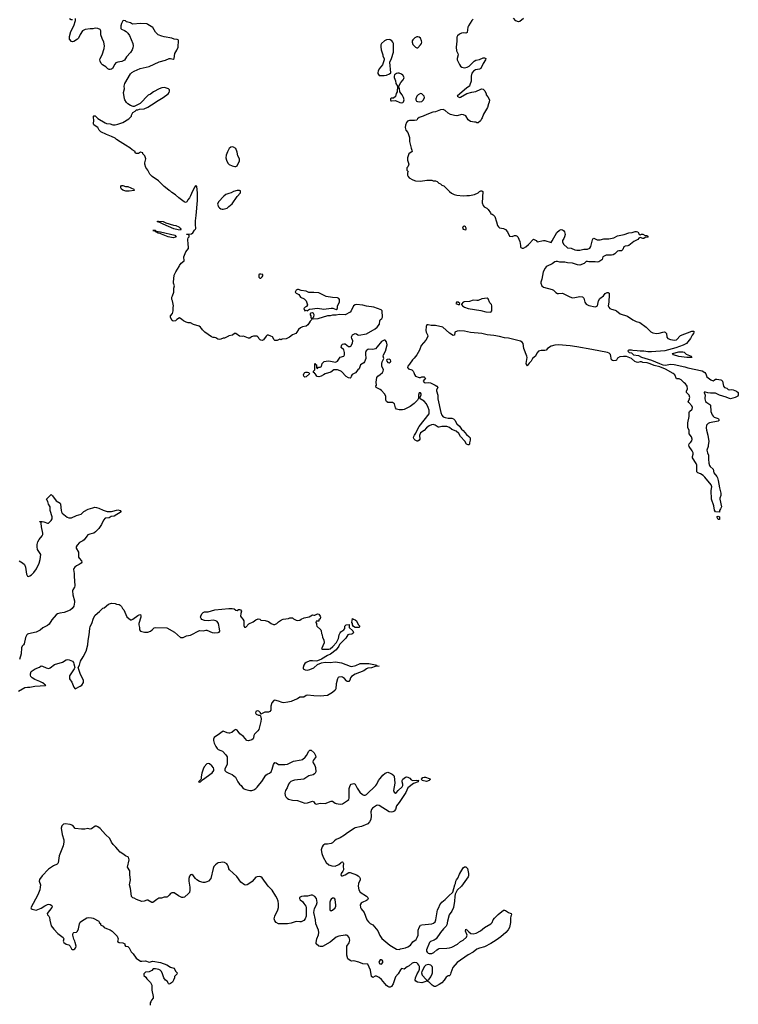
# Model space of a CAD drawing. Header units: inches. Extents: x 2354866 to 2448306, y 705012 to 877032.
# Tile 23 of 36: x 2406667 to 2418112, y 770346 to 786029. Entities that reach past the tile are written whole.
import ezdxf

# ---------------------------------------------------------------- set-up
doc = ezdxf.new("R2010")
doc.units = ezdxf.units.IN
doc.header["$MEASUREMENT"] = 0
for name, color, linetype in [('C4707', 7, 'Continuous'), ('C4708', 7, 'Continuous'), ('C4717', 7, 'Continuous'), ('C4718', 7, 'Continuous')]:
    doc.layers.add(name, color=color, linetype=linetype)

msp = doc.modelspace()

# ---------------------------------------------------------------- linework, layer by layer
at = {"layer": 'C4707', "color": 6, "elevation": 100}
for points in [[(2406659, 777410), (2406710, 777380), (2406743, 777350), (2406759, 777310), (2406777, 777197), (2406790, 777167), (2406810, 777162), (2406831, 777169), (2406854, 777186), (2406890, 777224), (2406936, 777284), (2406978, 777370), (2406995, 777430), (2407006, 777510), (2406951, 777590), (2406944, 777630), (2406948, 777670), (2406958, 777710), (2406979, 777750), (2407026, 777810), (2407036, 777830), (2407038, 777850), (2407013, 777950), (2407009, 778009), (2407003, 778023), (2406986, 778030), (2406986, 778034), (2407002, 778038), (2407024, 778036), (2407050, 778031), (2407110, 778007), (2407126, 778010), (2407170, 778051), (2407184, 778076), (2407187, 778110), (2407152, 778210), (2407150, 778270), (2407126, 778310), (2407116, 778356), (2407094, 778390), (2407150, 778451), (2407170, 778465), (2407190, 778447), (2407250, 778363), (2407310, 778326), (2407317, 778310), (2407327, 778210), (2407333, 778190), (2407345, 778170), (2407425, 778105), (2407450, 778095), (2407490, 778097), (2407570, 778134), (2407648, 778152), (2407690, 778193), (2407759, 778230), (2407830, 778256), (2407862, 778262), (2407890, 778261), (2407930, 778251), (2407997, 778217), (2408058, 778198), (2408090, 778193), (2408130, 778195), (2408230, 778221), (2408270, 778211), (2408282, 778190), (2408170, 778121), (2408125, 778115), (2408090, 778097), (2408030, 778089), (2408003, 778057), (2407972, 777990), (2407950, 777955), (2407930, 777927), (2407877, 777870), (2407850, 777850), (2407784, 777836), (2407755, 777825), (2407735, 777805), (2407695, 777745), (2407672, 777728), (2407620, 777700), (2407581, 777659), (2407568, 777632), (2407568, 777610), (2407603, 777550), (2407606, 777470), (2407616, 777450), (2407651, 777410), (2407655, 777390), (2407646, 777370), (2407616, 777350), (2407570, 777330), (2407545, 777310), (2407528, 777290), (2407526, 777274), (2407535, 777210), (2407533, 777167), (2407543, 777010), (2407539, 776990), (2407515, 776950), (2407510, 776930), (2407515, 776870), (2407541, 776770), (2407542, 776750), (2407527, 776690), (2407504, 776650), (2407470, 776625), (2407373, 776587), (2407304, 776576), (2407270, 776566), (2407250, 776550), (2407178, 776470), (2407137, 776403), (2407110, 776381), (2407038, 776342), (2406995, 776305), (2406930, 776273), (2406810, 776249), (2406790, 776239), (2406783, 776230), (2406762, 776190), (2406739, 776090), (2406730, 776073), (2406708, 776050), (2406696, 776024), (2406690, 775930), (2406662, 775838)], [(2406650, 775334), (2406750, 775391), (2406790, 775399), (2406830, 775399), (2406910, 775416), (2407078, 775422), (2407086, 775430), (2407062, 775442), (2407058, 775450), (2407030, 775468), (2406986, 775490), (2406910, 775519), (2406865, 775545), (2406847, 775567), (2406838, 775590), (2406838, 775610), (2406850, 775645), (2406915, 775690), (2406983, 775717), (2407010, 775735), (2407030, 775731), (2407090, 775703), (2407130, 775697), (2407150, 775705), (2407224, 775756), (2407347, 775793), (2407410, 775831), (2407430, 775838), (2407454, 775834), (2407506, 775810), (2407524, 775790), (2407531, 775770), (2407543, 775710), (2407537, 775690), (2407463, 775577), (2407458, 775550), (2407463, 775530), (2407496, 775476), (2407530, 775398), (2407550, 775371), (2407630, 775411), (2407659, 775430), (2407684, 775470), (2407684, 775510), (2407637, 775597), (2407601, 775710), (2407618, 775750), (2407635, 775810), (2407679, 775881), (2407724, 775970), (2407750, 776074), (2407757, 776143), (2407775, 776230), (2407782, 776330), (2407790, 776365), (2407815, 776410), (2407843, 776497), (2407870, 776543), (2407940, 776600), (2407990, 776656), (2408010, 776661), (2408081, 776719), (2408130, 776734), (2408190, 776731), (2408210, 776722), (2408250, 776715), (2408270, 776705), (2408290, 776682), (2408306, 776650), (2408328, 776628), (2408376, 776516), (2408430, 776471), (2408450, 776471), (2408470, 776481), (2408550, 776541), (2408572, 776552), (2408590, 776554), (2408598, 776530), (2408596, 776510), (2408565, 776410), (2408564, 776390), (2408577, 776350), (2408575, 776310), (2408591, 776291), (2408654, 776274), (2408691, 776271), (2408710, 776273), (2408749, 776290), (2408778, 776310), (2408810, 776344), (2408830, 776350), (2409010, 776344), (2409132, 776272), (2409230, 776191), (2409270, 776191), (2409324, 776216), (2409390, 776228), (2409530, 776299), (2409590, 776293), (2409630, 776303), (2409650, 776303), (2409730, 776270), (2409770, 776262), (2409830, 776267), (2409845, 776275), (2409853, 776290), (2409852, 776328), (2409832, 776410), (2409810, 776441), (2409790, 776454), (2409750, 776462), (2409670, 776453), (2409610, 776457), (2409570, 776476), (2409556, 776490), (2409546, 776510), (2409550, 776530), (2409570, 776564), (2409590, 776586), (2409610, 776598), (2409670, 776599), (2409774, 776630), (2410000, 776649)], [(2410000, 774664), (2409969, 774669), (2409910, 774694), (2409890, 774687), (2409850, 774652), (2409765, 774595), (2409755, 774570), (2409755, 774550), (2409764, 774504), (2409790, 774452), (2409810, 774422), (2409830, 774405), (2409870, 774391), (2409896, 774376), (2409950, 774322), (2409971, 774290), (2409971, 774170), (2409932, 774090), (2409934, 774070), (2409954, 774050), (2410000, 774028)], [(2410000, 772506), (2409998, 772510), (2409989, 772549), (2409978, 772570), (2409966, 772586), (2409930, 772607), (2409890, 772612), (2409870, 772604), (2409830, 772597), (2409810, 772590), (2409784, 772570), (2409761, 772539), (2409750, 772510), (2409711, 772350), (2409676, 772310), (2409650, 772296), (2409615, 772285), (2409590, 772285), (2409530, 772300), (2409490, 772327), (2409468, 772348), (2409430, 772399), (2409410, 772414), (2409390, 772409), (2409374, 772386), (2409361, 772350), (2409362, 772310), (2409377, 772210), (2409377, 772163), (2409371, 772129), (2409358, 772110), (2409290, 772055), (2409270, 772048), (2409250, 772048), (2409195, 772075), (2409130, 772122), (2409090, 772122), (2409071, 772109), (2409050, 772082), (2409020, 772060), (2409010, 772055), (2408970, 772055), (2408924, 772036), (2408885, 772035), (2408850, 772018), (2408790, 771969), (2408770, 771969), (2408710, 772005), (2408690, 772004), (2408650, 771987), (2408610, 771986), (2408530, 772013), (2408490, 772037), (2408470, 772044), (2408450, 772062), (2408447, 772070), (2408431, 772190), (2408415, 772250), (2408432, 772330), (2408421, 772410), (2408421, 772470), (2408385, 772530), (2408413, 772647), (2408402, 772690), (2408350, 772713), (2408310, 772744), (2408265, 772770), (2408229, 772810), (2408200, 772850), (2408158, 772890), (2408132, 772930), (2408105, 772985), (2408032, 773052), (2407950, 773144), (2407910, 773175), (2407890, 773182), (2407870, 773182), (2407810, 773142), (2407790, 773135), (2407750, 773144), (2407705, 773135), (2407650, 773134), (2407550, 773149), (2407514, 773194), (2407472, 773212), (2407390, 773223), (2407365, 773215), (2407336, 773190), (2407327, 773150), (2407345, 773050), (2407368, 772968), (2407372, 772928), (2407360, 772870), (2407296, 772710), (2407278, 772602), (2407272, 772588), (2407262, 772578), (2407206, 772554), (2407124, 772496), (2407027, 772393), (2406985, 772335), (2406977, 772310), (2406996, 772250), (2406995, 772210), (2406987, 772170), (2406954, 772090), (2406845, 771885), (2406852, 771872), (2406864, 771864), (2406930, 771845), (2407010, 771876), (2407067, 771913), (2407110, 771935), (2407130, 771939), (2407150, 771935), (2407178, 771918), (2407182, 771910), (2407178, 771890), (2407105, 771790), (2407112, 771770), (2407132, 771750), (2407142, 771730), (2407145, 771685), (2407170, 771594), (2407210, 771542), (2407275, 771475), (2407358, 771410), (2407371, 771390), (2407358, 771350), (2407370, 771332), (2407410, 771306), (2407450, 771291), (2407471, 771270), (2407490, 771232), (2407510, 771218), (2407530, 771218), (2407548, 771230), (2407562, 771250), (2407569, 771270), (2407549, 771330), (2407548, 771350), (2407530, 771386), (2407514, 771450), (2407514, 771470), (2407519, 771481), (2407529, 771491), (2407570, 771496), (2407590, 771511), (2407605, 771550), (2407620, 771630), (2407630, 771655), (2407649, 771670), (2407739, 771721), (2407770, 771727), (2407810, 771726), (2407839, 771719), (2407930, 771672), (2407934, 771650), (2407952, 771632), (2407954, 771610), (2407994, 771590), (2408014, 771570), (2408051, 771551), (2408110, 771531), (2408142, 771510), (2408222, 771430), (2408238, 771390), (2408227, 771347), (2408252, 771330), (2408310, 771323), (2408342, 771310), (2408342, 771290), (2408350, 771274), (2408390, 771266), (2408410, 771246), (2408444, 771184), (2408477, 771150), (2408522, 771082), (2408590, 771035), (2408611, 771031), (2408670, 771037), (2408730, 771019), (2408790, 771034), (2408910, 771011), (2409010, 770977), (2409070, 770939), (2409122, 770922), (2409140, 770900), (2409150, 770874), (2409174, 770850), (2409170, 770826), (2409132, 770790), (2409131, 770770), (2409118, 770730), (2409100, 770700), (2409070, 770675), (2409050, 770668), (2409036, 770676), (2409014, 770714), (2408988, 770730), (2408962, 770770), (2408944, 770830), (2408924, 770870), (2408902, 770890), (2408881, 770901), (2408830, 770912), (2408791, 770909), (2408773, 770887), (2408730, 770862), (2408670, 770857), (2408658, 770850), (2408645, 770830), (2408646, 770806), (2408677, 770777), (2408692, 770750), (2408750, 770691), (2408763, 770670), (2408771, 770649), (2408771, 770570), (2408795, 770470), (2408794, 770446), (2408765, 770410), (2408756, 770384), (2408746, 770370), (2408745, 770330)]]:
    msp.add_lwpolyline(points, dxfattribs=at)
msp.add_lwpolyline([(2409670, 774182), (2409650, 774178), (2409606, 774130), (2409588, 774092), (2409567, 774030), (2409558, 773970), (2409560, 773940), (2409554, 773926), (2409514, 773890), (2409530, 773882), (2409546, 773890), (2409576, 773924), (2409730, 774035), (2409759, 774070), (2409761, 774090), (2409754, 774110), (2409726, 774146), (2409690, 774175)], close=True, dxfattribs=at)
at = {"layer": 'C4708', "color": 6, "elevation": 100}
for points in [[(2410000, 780992), (2409991, 780989), (2409930, 780958), (2409910, 780958), (2409870, 780938), (2409844, 780936), (2409822, 780942), (2409790, 780962), (2409770, 780969), (2409749, 780969), (2409720, 780980), (2409614, 781054), (2409578, 781090), (2409570, 781106), (2409556, 781116), (2409549, 781130), (2409526, 781146), (2409435, 781175), (2409390, 781199), (2409350, 781199), (2409318, 781210), (2409278, 781230), (2409250, 781255), (2409210, 781278), (2409170, 781255), (2409150, 781234), (2409110, 781229), (2409098, 781238), (2409075, 781275), (2409069, 781290), (2409069, 781310), (2409101, 781350), (2409112, 781390), (2409114, 781446), (2409119, 781470), (2409099, 781550), (2409089, 781570), (2409089, 781610), (2409102, 781630), (2409121, 781690), (2409124, 781750), (2409134, 781790), (2409119, 781830), (2409117, 781850), (2409130, 781962), (2409152, 782010), (2409205, 782095), (2409210, 782111), (2409239, 782150), (2409284, 782190), (2409279, 782250), (2409315, 782330), (2409354, 782386), (2409357, 782410), (2409350, 782448), (2409347, 782533), (2409350, 782554), (2409366, 782570), (2409366, 782590), (2409350, 782606), (2409330, 782606), (2409326, 782610), (2409403, 782617), (2409424, 782636), (2409450, 782678), (2409468, 782690), (2409475, 782705), (2409467, 782767), (2409466, 782826), (2409480, 782910), (2409499, 783150), (2409500, 783270), (2409490, 783370), (2409470, 783386), (2409450, 783363), (2409401, 783259), (2409390, 783224), (2409371, 783190), (2409343, 783157), (2409330, 783129), (2409310, 783116), (2409284, 783130), (2409202, 783190), (2409150, 783238), (2409090, 783278), (2409070, 783298), (2409048, 783310), (2408990, 783358), (2408966, 783370), (2408880, 783460), (2408778, 783530), (2408738, 783570), (2408708, 783630), (2408674, 783674), (2408659, 783730), (2408659, 783750), (2408674, 783814), (2408658, 783858), (2408640, 783880), (2408626, 783890), (2408626, 783910), (2408590, 783918), (2408560, 783900), (2408520, 783900), (2408508, 783908), (2408508, 783930), (2408458, 783958), (2408422, 783990), (2408350, 784029), (2408270, 784085), (2408210, 784119), (2408190, 784139), (2408128, 784170), (2408050, 784198), (2407962, 784242), (2407935, 784270), (2407914, 784314), (2407870, 784336), (2407850, 784355), (2407845, 784370), (2407847, 784430), (2407841, 784470), (2407843, 784490), (2407850, 784499), (2407870, 784495), (2407914, 784454), (2408026, 784386), (2408050, 784376), (2408109, 784369), (2408150, 784356), (2408190, 784356), (2408230, 784364), (2408309, 784390), (2408408, 784450), (2408446, 784490), (2408448, 784510), (2408470, 784552), (2408506, 784570), (2408527, 784593), (2408550, 784594), (2408576, 784604), (2408650, 784611), (2408710, 784635), (2408769, 784670), (2408870, 784744), (2408954, 784790), (2409032, 784848), (2409049, 784870), (2409055, 784890), (2409055, 784910), (2409035, 784930), (2408971, 784949), (2408930, 784944), (2408890, 784929), (2408798, 784882), (2408750, 784844), (2408715, 784825), (2408584, 784696), (2408490, 784646), (2408473, 784647), (2408430, 784661), (2408388, 784688), (2408368, 784708), (2408341, 784750), (2408335, 784770), (2408323, 784870), (2408335, 784930), (2408330, 784970), (2408342, 785010), (2408432, 785168), (2408452, 785188), (2408489, 785210), (2408587, 785253), (2408730, 785282), (2408890, 785357), (2408990, 785386), (2409050, 785411), (2409070, 785411), (2409110, 785402), (2409128, 785412), (2409138, 785490), (2409170, 785541), (2409189, 785590), (2409197, 785697), (2409190, 785708), (2409175, 785715), (2409130, 785718), (2409090, 785734), (2408970, 785753), (2408930, 785764), (2408870, 785789), (2408829, 785830), (2408790, 785904), (2408710, 785954), (2408690, 785961), (2408590, 785966), (2408470, 785958), (2408450, 785966), (2408430, 785981), (2408370, 785997), (2408350, 786009), (2408326, 786014), (2408310, 786009), (2408291, 785970), (2408280, 785930), (2408276, 785910), (2408280, 785890), (2408290, 785878), (2408338, 785858), (2408361, 785842), (2408390, 785813), (2408416, 785776), (2408471, 785650), (2408474, 785610), (2408470, 785581), (2408458, 785550), (2408432, 785508), (2408370, 785437), (2408335, 785385), (2408296, 785364), (2408228, 785352), (2408199, 785341), (2408180, 785320), (2408143, 785250), (2408130, 785240), (2408110, 785233), (2408090, 785237), (2408070, 785247), (2408037, 785277), (2407985, 785310), (2407966, 785330), (2407948, 785370), (2407946, 785390), (2407951, 785410), (2407981, 785470), (2408010, 785570), (2408017, 785610), (2408008, 785670), (2407979, 785730), (2407961, 785790), (2407959, 785850), (2407951, 785871), (2407910, 785889), (2407870, 785895), (2407830, 785881), (2407790, 785883), (2407710, 785872), (2407690, 785864), (2407670, 785849), (2407630, 785795), (2407605, 785735), (2407590, 785717), (2407530, 785681), (2407510, 785675), (2407490, 785679), (2407461, 785721), (2407459, 785761), (2407482, 785838), (2407531, 785930), (2407555, 786015), (2407554, 786050)], [(2407510, 786029), (2407488, 786028), (2407463, 786043)], [(2410000, 783968), (2409975, 783925), (2409958, 783870), (2409952, 783830), (2409962, 783790), (2409984, 783744), (2410000, 783727)], [(2410000, 783259), (2409950, 783242), (2409920, 783220), (2409831, 783130), (2409818, 783090), (2409831, 783050), (2409850, 783031), (2409870, 783018), (2409891, 783011), (2409910, 783011), (2409970, 783026), (2410000, 783053)]]:
    msp.add_lwpolyline(points, dxfattribs=at)
for points in [[(2408410, 783297), (2408359, 783299), (2408310, 783314), (2408290, 783329), (2408278, 783350), (2408278, 783370), (2408290, 783390), (2408311, 783390), (2408350, 783370), (2408391, 783370), (2408485, 783330), (2408490, 783309)], [(2409230, 782675), (2409190, 782679), (2409120, 782700), (2408954, 782770), (2408898, 782798), (2408862, 782810), (2408860, 782820), (2408878, 782822), (2408950, 782813), (2408995, 782795), (2409118, 782758), (2409156, 782750), (2409200, 782730), (2409225, 782710), (2409235, 782690)], [(2409110, 782554), (2409033, 782570), (2408925, 782610), (2408902, 782622), (2408873, 782630), (2408847, 782647), (2408829, 782650), (2408829, 782669), (2408789, 782670), (2408832, 782670), (2408842, 782662), (2408912, 782652), (2409136, 782596), (2409158, 782570), (2409150, 782567)]]:
    msp.add_lwpolyline(points, close=True, dxfattribs=at)
at = {"layer": 'C4717', "color": 6, "elevation": 100}
for points in [[(2413019, 780000), (2413016, 779990), (2413003, 779970), (2412950, 779916), (2412885, 779870), (2412790, 779819), (2412766, 779814), (2412710, 779812), (2412670, 779826), (2412650, 779844), (2412635, 779910), (2412622, 779922), (2412606, 779930), (2412550, 779930), (2412530, 779934), (2412510, 779949), (2412500, 779970), (2412499, 780000)], [(2413324, 780000), (2413324, 779990), (2413374, 779770), (2413388, 779730), (2413410, 779704), (2413441, 779690), (2413490, 779682), (2413550, 779684), (2413576, 779670), (2413595, 779650), (2413631, 779591), (2413670, 779555), (2413706, 779506), (2413730, 779485), (2413781, 779421), (2413821, 779390), (2413839, 779370), (2413843, 779330), (2413831, 779291), (2413831, 779269), (2413822, 779258), (2413810, 779255), (2413785, 779270), (2413754, 779314), (2413690, 779388), (2413659, 779439), (2413616, 779477), (2413550, 779500), (2413510, 779532), (2413470, 779550), (2413390, 779551), (2413350, 779538), (2413330, 779541), (2413284, 779570), (2413250, 779579), (2413225, 779575), (2413190, 779558), (2413148, 779530), (2413110, 779487), (2413051, 779450), (2413035, 779405), (2413039, 779350), (2413030, 779329), (2413010, 779317), (2412998, 779318), (2412968, 779330), (2412948, 779350), (2412939, 779370), (2412944, 779390), (2412953, 779410), (2412978, 779442), (2413006, 779510), (2413028, 779550), (2413186, 779750), (2413191, 779770), (2413186, 779810), (2413174, 779854), (2413145, 779910), (2413110, 779951), (2413044, 779990), (2413043, 780000)], [(2417579, 780000), (2417578, 779990), (2417592, 779950), (2417610, 779930), (2417661, 779901), (2417670, 779890), (2417676, 779790), (2417695, 779735), (2417710, 779715), (2417730, 779700), (2417790, 779678), (2417799, 779670), (2417807, 779650), (2417790, 779635), (2417651, 779609), (2417630, 779598), (2417608, 779570), (2417600, 779530), (2417605, 779490), (2417627, 779410), (2417642, 779310), (2417631, 779251), (2417631, 779230), (2417613, 779170), (2417621, 779130), (2417638, 779090), (2417635, 779030), (2417645, 778965), (2417654, 778930), (2417664, 778910), (2417714, 778870), (2417723, 778810), (2417770, 778754), (2417780, 778730), (2417793, 778690), (2417810, 778570), (2417833, 778487), (2417833, 778450), (2417820, 778410), (2417820, 778390), (2417843, 778270), (2417830, 778238), (2417812, 778210), (2417814, 778190), (2417810, 778186), (2417750, 778189), (2417735, 778215), (2417723, 778283), (2417685, 778390), (2417681, 778530), (2417693, 778590), (2417682, 778622), (2417580, 778740), (2417550, 778768), (2417510, 778794), (2417465, 778810), (2417450, 778829), (2417451, 778931), (2417440, 778960), (2417385, 779050), (2417382, 779070), (2417393, 779107), (2417394, 779130), (2417379, 779159), (2417330, 779230), (2417324, 779250), (2417328, 779272), (2417350, 779293), (2417370, 779323), (2417376, 779350), (2417367, 779387), (2417329, 779430), (2417327, 779490), (2417310, 779530), (2417307, 779550), (2417309, 779610), (2417332, 779710), (2417327, 779773), (2417333, 779790), (2417376, 779824), (2417384, 779850), (2417370, 779881), (2417324, 779930), (2417316, 779950), (2417334, 779986), (2417337, 780000)], [(2418023, 780000), (2417990, 779991), (2417970, 779993), (2417955, 780000)], [(2410000, 776649), (2410050, 776653), (2410085, 776645), (2410110, 776625), (2410130, 776619), (2410150, 776632), (2410170, 776635), (2410186, 776630), (2410201, 776610), (2410188, 776570), (2410186, 776530), (2410193, 776510), (2410221, 776481), (2410235, 776455), (2410239, 776430), (2410237, 776377), (2410250, 776352), (2410270, 776352), (2410314, 776406), (2410383, 776437), (2410428, 776470), (2410464, 776484), (2410490, 776478), (2410510, 776466), (2410577, 776457), (2410630, 776442), (2410671, 776411), (2410710, 776395), (2410730, 776395), (2410762, 776410), (2410790, 776436), (2410838, 776470), (2410862, 776478), (2410949, 776491), (2410970, 776502), (2411010, 776502), (2411026, 776486), (2411070, 776466), (2411090, 776461), (2411130, 776465), (2411150, 776482), (2411198, 776502), (2411280, 776520), (2411328, 776552), (2411350, 776542), (2411370, 776542), (2411410, 776565), (2411430, 776561), (2411451, 776530), (2411456, 776510), (2411450, 776486), (2411434, 776470), (2411430, 776446), (2411390, 776446), (2411382, 776430), (2411394, 776410), (2411394, 776390), (2411402, 776370), (2411462, 776310), (2411470, 776294), (2411472, 776250), (2411482, 776230), (2411492, 776188), (2411511, 776150), (2411514, 776106), (2411474, 776010), (2411484, 776004), (2411590, 776003), (2411611, 776009), (2411657, 776043), (2411712, 776108), (2411736, 776150), (2411746, 776174), (2411754, 776230), (2411770, 776262), (2411782, 776278), (2411828, 776310), (2411846, 776330), (2411848, 776370), (2411866, 776390), (2411913, 776393), (2411914, 776350), (2411973, 776293), (2411982, 776270), (2411980, 776260), (2411974, 776250), (2411957, 776243), (2411910, 776238), (2411894, 776230), (2411864, 776176), (2411850, 776169), (2411762, 776078), (2411750, 776049), (2411710, 775993), (2411618, 775922), (2411570, 775902), (2411475, 775845), (2411410, 775815), (2411390, 775809), (2411330, 775816), (2411290, 775815), (2411230, 775792), (2411208, 775772), (2411194, 775750), (2411181, 775710), (2411182, 775690), (2411214, 775674), (2411250, 775668), (2411290, 775678), (2411352, 775708), (2411410, 775757), (2411475, 775785), (2411530, 775793), (2411610, 775790), (2411690, 775800), (2411730, 775798), (2411790, 775785), (2411930, 775730), (2411950, 775729), (2412020, 775740), (2412090, 775772), (2412190, 775776), (2412230, 775774), (2412335, 775755), (2412354, 775750), (2412358, 775738), (2412392, 775730), (2412330, 775727), (2412270, 775708), (2412210, 775702), (2412190, 775692), (2412150, 775657), (2412010, 775606), (2411952, 775568), (2411936, 775544), (2411925, 775510), (2411910, 775489), (2411890, 775487), (2411884, 775490), (2411870, 775499), (2411838, 775538), (2411810, 775556), (2411790, 775562), (2411750, 775558), (2411739, 775550), (2411729, 775531), (2411710, 775450), (2411702, 775370), (2411693, 775350), (2411650, 775310), (2411570, 775266), (2411454, 775254), (2411350, 775258), (2411250, 775270), (2411230, 775264), (2411190, 775237), (2411130, 775237), (2411090, 775210), (2411050, 775198), (2410990, 775168), (2410937, 775157), (2410870, 775149), (2410850, 775153), (2410790, 775176), (2410730, 775189), (2410717, 775183), (2410685, 775150), (2410666, 775094), (2410665, 775030), (2410650, 775009), (2410630, 775001), (2410570, 774999), (2410510, 774966), (2410502, 774990), (2410474, 775014), (2410450, 775019), (2410426, 775010), (2410423, 774990), (2410431, 774970), (2410470, 774951), (2410493, 774953), (2410500, 774940), (2410511, 774891), (2410510, 774850), (2410476, 774724), (2410460, 774700), (2410407, 774650), (2410396, 774630), (2410392, 774590), (2410385, 774575), (2410362, 774558), (2410310, 774544), (2410286, 774550), (2410229, 774610), (2410172, 774652), (2410149, 774690), (2410130, 774713), (2410110, 774721), (2410090, 774714), (2410044, 774676), (2410010, 774663), (2410000, 774664)], [(2410000, 774028), (2410050, 774005), (2410106, 773966), (2410141, 773890), (2410170, 773851), (2410195, 773830), (2410226, 773786), (2410270, 773767), (2410330, 773754), (2410366, 773754), (2410396, 773764), (2410430, 773784), (2410450, 773804), (2410490, 773859), (2410525, 773895), (2410585, 773995), (2410610, 774014), (2410647, 774030), (2410671, 774050), (2410690, 774090), (2410712, 774168), (2410730, 774196), (2410750, 774191), (2410790, 774165), (2410890, 774164), (2410930, 774173), (2411030, 774218), (2411150, 774239), (2411170, 774248), (2411216, 774284), (2411233, 774307), (2411270, 774377), (2411283, 774390), (2411290, 774396), (2411310, 774395), (2411357, 774350), (2411377, 774310), (2411381, 774290), (2411375, 774270), (2411339, 774230), (2411334, 774210), (2411341, 774190), (2411367, 774150), (2411377, 774117), (2411382, 774050), (2411374, 774026), (2411365, 774015), (2411340, 774000), (2411270, 773985), (2411210, 773941), (2411190, 773933), (2411046, 773914), (2411010, 773907), (2410984, 773896), (2410964, 773876), (2410950, 773850), (2410927, 773793), (2410902, 773750), (2410890, 773710), (2410896, 773670), (2410906, 773650), (2410928, 773628), (2410950, 773613), (2411010, 773596), (2411090, 773590), (2411210, 773551), (2411250, 773553), (2411330, 773581), (2411350, 773571), (2411370, 773545), (2411390, 773536), (2411450, 773550), (2411530, 773546), (2411630, 773582), (2411650, 773581), (2411690, 773550), (2411710, 773543), (2411770, 773536), (2411810, 773539), (2411890, 773590), (2411910, 773610), (2411916, 773630), (2411916, 773784), (2411929, 773830), (2411948, 773850), (2411990, 773862), (2412010, 773851), (2412041, 773790), (2412087, 773727), (2412128, 773688), (2412150, 773677), (2412170, 773675), (2412193, 773687), (2412338, 773830), (2412353, 773850), (2412380, 773910), (2412410, 773943), (2412450, 773998), (2412490, 774028), (2412530, 774042), (2412566, 774030), (2412601, 774010), (2412625, 773990), (2412630, 773978), (2412641, 773870), (2412623, 773750), (2412630, 773726), (2412650, 773711), (2412670, 773719), (2412695, 773750), (2412760, 773810), (2412768, 773830), (2412768, 773850), (2412759, 773890), (2412760, 773910), (2412770, 773930), (2412788, 773950), (2412810, 773963), (2412830, 773970), (2412850, 773966), (2412881, 773950), (2412904, 773924), (2412930, 773910), (2412990, 773916), (2413022, 773910), (2413015, 773905), (2413011, 773890), (2412938, 773862), (2412847, 773793), (2412819, 773721), (2412710, 773561), (2412666, 773510), (2412650, 773450), (2412630, 773425), (2412610, 773413), (2412590, 773407), (2412550, 773414), (2412390, 773514), (2412370, 773518), (2412350, 773511), (2412288, 773470), (2412269, 773450), (2412259, 773410), (2412264, 773350), (2412257, 773290), (2412240, 773250), (2412210, 773220), (2412110, 773179), (2412010, 773156), (2411992, 773148), (2411890, 773078), (2411841, 773039), (2411770, 772996), (2411709, 772971), (2411679, 772950), (2411650, 772920), (2411630, 772907), (2411570, 772897), (2411525, 772895), (2411510, 772888), (2411500, 772880), (2411483, 772857), (2411471, 772809), (2411477, 772750), (2411498, 772690), (2411546, 772606), (2411589, 772569), (2411638, 772550), (2411690, 772549), (2411749, 772571), (2411782, 772598), (2411790, 772610), (2411810, 772614), (2411814, 772610), (2411822, 772590), (2411818, 772550), (2411822, 772490), (2411813, 772467), (2411788, 772430), (2411784, 772410), (2411790, 772391), (2411810, 772394), (2411849, 772410), (2411910, 772444), (2411930, 772445), (2412030, 772408), (2412059, 772390), (2412079, 772370), (2412091, 772350), (2412091, 772330), (2412063, 772270), (2412057, 772230), (2412068, 772168), (2412091, 772131), (2412190, 772071), (2412211, 772050), (2412218, 772030), (2412205, 772010), (2412190, 771999), (2412121, 771970), (2412105, 771955), (2412090, 771930), (2412096, 771890), (2412108, 771868), (2412155, 771810), (2412198, 771690), (2412220, 771660), (2412250, 771634), (2412290, 771610), (2412370, 771519), (2412401, 771441), (2412435, 771395), (2412561, 771290), (2412640, 771240), (2412670, 771226), (2412710, 771218), (2412730, 771231), (2412810, 771244), (2412850, 771260), (2412890, 771290), (2412930, 771340), (2412979, 771381), (2413000, 771410), (2413011, 771449), (2413013, 771527), (2413030, 771571), (2413053, 771607), (2413070, 771614), (2413230, 771630), (2413260, 771640), (2413282, 771658), (2413296, 771690), (2413323, 771850), (2413344, 771890), (2413358, 771930), (2413389, 771972), (2413445, 772015), (2413495, 772070), (2413566, 772130), (2413598, 772250), (2413608, 772272), (2413614, 772310), (2413623, 772330), (2413644, 772357), (2413670, 772417), (2413730, 772519), (2413750, 772535), (2413775, 772535), (2413798, 772510), (2413816, 772430), (2413815, 772390), (2413810, 772378), (2413706, 772230), (2413634, 772166), (2413601, 772099), (2413595, 772065), (2413593, 771990), (2413575, 771890), (2413550, 771830), (2413508, 771770), (2413480, 771670), (2413469, 771610), (2413457, 771590), (2413416, 771550), (2413368, 771492), (2413300, 771390), (2413270, 771369), (2413212, 771348), (2413192, 771328), (2413146, 771214), (2413146, 771190), (2413155, 771175), (2413170, 771163), (2413190, 771157), (2413230, 771154), (2413265, 771170), (2413310, 771213), (2413336, 771230), (2413350, 771235), (2413470, 771239), (2413510, 771245), (2413550, 771257), (2413638, 771302), (2413690, 771347), (2413731, 771369), (2413782, 771418), (2413792, 771450), (2413768, 771510), (2413770, 771542), (2413776, 771536), (2413790, 771534), (2413820, 771500), (2413854, 771474), (2413890, 771468), (2413939, 771481), (2414004, 771516), (2414072, 771570), (2414170, 771626), (2414190, 771650), (2414210, 771691), (2414230, 771718), (2414290, 771778), (2414370, 771844), (2414390, 771846), (2414402, 771842), (2414450, 771806), (2414479, 771799), (2414494, 771790), (2414502, 771770), (2414491, 771749), (2414483, 771717), (2414486, 771650), (2414468, 771570), (2414447, 771530), (2414410, 771488), (2414330, 771421), (2414253, 771367), (2414170, 771317), (2414070, 771264), (2413990, 771242), (2413950, 771222), (2413890, 771177), (2413810, 771134), (2413636, 771010), (2413567, 770930), (2413531, 770850), (2413530, 770826), (2413517, 770803), (2413510, 770798), (2413490, 770798), (2413460, 770780), (2413430, 770729), (2413391, 770690), (2413350, 770661), (2413292, 770630), (2413270, 770629), (2413234, 770650), (2413190, 770698), (2413166, 770710), (2413162, 770722), (2413150, 770726), (2413134, 770710), (2413070, 770689), (2413001, 770701), (2412975, 770715), (2412967, 770730), (2412972, 770770), (2412997, 770830), (2413024, 770876), (2413032, 770908), (2413034, 770946), (2413025, 770970), (2413010, 770993), (2412990, 771006), (2412950, 771011), (2412920, 771000), (2412870, 770960), (2412837, 770943), (2412790, 770907), (2412750, 770918), (2412730, 770895), (2412697, 770830), (2412654, 770786), (2412615, 770670), (2412590, 770630), (2412570, 770621), (2412550, 770621), (2412530, 770629), (2412510, 770645), (2412430, 770742), (2412390, 770775), (2412350, 770797), (2412330, 770794), (2412290, 770774), (2412270, 770788), (2412252, 770890), (2412210, 770988), (2412130, 770993), (2412070, 771018), (2411990, 771039), (2411950, 771034), (2411930, 771042), (2411895, 771070), (2411877, 771130), (2411876, 771250), (2411879, 771270), (2411913, 771327), (2411923, 771370), (2411915, 771410), (2411890, 771440), (2411870, 771450), (2411850, 771450), (2411750, 771434), (2411710, 771414), (2411610, 771338), (2411490, 771265), (2411450, 771266), (2411430, 771273), (2411390, 771309), (2411387, 771330), (2411397, 771390), (2411426, 771454), (2411431, 771490), (2411426, 771526), (2411386, 771626), (2411378, 771690), (2411350, 771810), (2411365, 771870), (2411394, 771930), (2411403, 771970), (2411393, 772033), (2411370, 772065), (2411330, 772083), (2411310, 772083), (2411250, 772069), (2411190, 772069), (2411156, 772064), (2411122, 772050), (2411121, 772030), (2411136, 772010), (2411170, 771984), (2411194, 771954), (2411222, 771910), (2411229, 771890), (2411232, 771790), (2411228, 771750), (2411215, 771710), (2411190, 771680), (2411150, 771662), (2411130, 771658), (2411070, 771664), (2410990, 771637), (2410930, 771629), (2410790, 771627), (2410750, 771650), (2410730, 771677), (2410722, 771710), (2410730, 771750), (2410776, 771850), (2410788, 771890), (2410789, 771949), (2410783, 771990), (2410769, 772030), (2410749, 772070), (2410686, 772166), (2410625, 772230), (2410530, 772361), (2410510, 772379), (2410490, 772384), (2410450, 772379), (2410430, 772369), (2410370, 772303), (2410317, 772263), (2410290, 772248), (2410270, 772242), (2410250, 772248), (2410190, 772294), (2410123, 772383), (2410009, 772489), (2410000, 772506)]]:
    msp.add_lwpolyline(points, dxfattribs=at)
for points in [[(2417810, 778066), (2417790, 778068), (2417770, 778112), (2417790, 778122), (2417812, 778112), (2417814, 778070)], [(2412010, 776346), (2411982, 776362), (2411966, 776390), (2411966, 776410), (2411958, 776430), (2411967, 776493), (2411982, 776482), (2412010, 776472), (2412030, 776452), (2412057, 776397), (2412082, 776370), (2412070, 776348)], [(2413145, 773895), (2413078, 773910), (2413064, 773930), (2413090, 773958), (2413110, 773965), (2413130, 773962), (2413190, 773945), (2413210, 773931), (2413190, 773909)], [(2411670, 772036), (2411650, 772036), (2411630, 772023), (2411616, 772004), (2411608, 771972), (2411605, 771890), (2411609, 771849), (2411630, 771836), (2411650, 771844), (2411690, 771883), (2411700, 771910), (2411702, 771930), (2411692, 772010), (2411685, 772025)], [(2412430, 771055), (2412410, 771052), (2412391, 771030), (2412387, 771010), (2412405, 770990), (2412430, 770988), (2412452, 771010), (2412453, 771033), (2412442, 771050)], [(2413170, 770979), (2413137, 770970), (2413116, 770950), (2413073, 770870), (2413068, 770850), (2413079, 770810), (2413139, 770739), (2413150, 770731), (2413170, 770731), (2413190, 770745), (2413217, 770783), (2413238, 770830), (2413243, 770850), (2413243, 770930), (2413236, 770950), (2413215, 770970)]]:
    msp.add_lwpolyline(points, close=True, dxfattribs=at)
at = {"layer": 'C4718', "color": 6, "elevation": 100}
for points in [[(2413890, 786036), (2413870, 786016), (2413814, 785930), (2413805, 785910), (2413794, 785826), (2413770, 785816), (2413730, 785819), (2413705, 785815), (2413670, 785797), (2413642, 785770), (2413630, 785750), (2413628, 785688), (2413616, 785590), (2413625, 785530), (2413644, 785490), (2413648, 785470), (2413633, 785410), (2413635, 785390), (2413670, 785315), (2413690, 785286), (2413708, 785270), (2413750, 785260), (2413796, 785270), (2413827, 785290), (2413906, 785370), (2413930, 785384), (2413990, 785397), (2414050, 785422), (2414070, 785423), (2414091, 785410), (2414087, 785390), (2414048, 785332), (2414010, 785249), (2413990, 785238), (2413928, 785232), (2413897, 785210), (2413870, 785175), (2413856, 785130), (2413860, 785090), (2413858, 785050), (2413835, 784990), (2413831, 784969), (2413790, 784942), (2413632, 784810), (2413670, 784791), (2413690, 784795), (2413790, 784851), (2413870, 784875), (2413930, 784887), (2414010, 784921), (2414030, 784926), (2414050, 784921), (2414075, 784895), (2414094, 784850), (2414094, 784830), (2414121, 784801), (2414147, 784750), (2414144, 784716), (2414131, 784689), (2414116, 784630), (2414055, 784525), (2414035, 784465), (2414022, 784450), (2414004, 784416), (2413970, 784388), (2413950, 784388), (2413930, 784398), (2413910, 784395), (2413846, 784406), (2413810, 784435), (2413770, 784495), (2413735, 784515), (2413710, 784519), (2413630, 784499), (2413590, 784501), (2413530, 784519), (2413490, 784539), (2413442, 784582), (2413410, 784597), (2413370, 784593), (2413290, 784561), (2413245, 784555), (2413150, 784519), (2413092, 784490), (2413031, 784469), (2413005, 784450), (2412990, 784429), (2412956, 784424), (2412877, 784423), (2412845, 784410), (2412829, 784391), (2412814, 784350), (2412808, 784312), (2412810, 784290), (2412818, 784270), (2412850, 784230), (2412875, 784150), (2412874, 784090), (2412902, 783982), (2412915, 783950), (2412916, 783930), (2412867, 783890), (2412845, 783830), (2412845, 783790), (2412865, 783730), (2412862, 783710), (2412850, 783686), (2412834, 783670), (2412834, 783630), (2412852, 783610), (2412842, 783590), (2412842, 783550), (2412852, 783530), (2412872, 783510), (2412930, 783476), (2412970, 783463), (2413050, 783455), (2413152, 783472), (2413230, 783472), (2413250, 783462), (2413290, 783462), (2413314, 783450), (2413344, 783424), (2413370, 783412), (2413390, 783392), (2413420, 783380), (2413450, 783358), (2413513, 783293), (2413546, 783266), (2413586, 783246), (2413630, 783234), (2413730, 783221), (2413790, 783231), (2413830, 783231), (2413913, 783247), (2413969, 783271), (2413988, 783290), (2414010, 783302), (2414030, 783302), (2414042, 783290), (2414031, 783110), (2414046, 783070), (2414065, 783050), (2414107, 783027), (2414128, 783008), (2414165, 782950), (2414170, 782934), (2414190, 782932), (2414210, 782922), (2414235, 782895), (2414263, 782810), (2414276, 782750), (2414291, 782730), (2414310, 782716), (2414370, 782701), (2414406, 782686), (2414436, 782650), (2414470, 782582), (2414510, 782578), (2414550, 782591), (2414570, 782591), (2414590, 782582), (2414602, 782570), (2414630, 782494), (2414645, 782430), (2414645, 782410), (2414650, 782402), (2414670, 782392), (2414690, 782391), (2414730, 782411), (2414770, 782446), (2414850, 782531), (2414894, 782514), (2414910, 782492), (2415010, 782511), (2415030, 782511), (2415130, 782482), (2415150, 782505), (2415220, 782640), (2415264, 782676), (2415290, 782685), (2415310, 782681), (2415330, 782670), (2415343, 782650), (2415349, 782630), (2415352, 782608), (2415346, 782570), (2415335, 782545), (2415312, 782510), (2415310, 782490), (2415330, 782451), (2415390, 782397), (2415452, 782392), (2415510, 782364), (2415538, 782358), (2415590, 782360), (2415650, 782374), (2415710, 782375), (2415749, 782390), (2415762, 782418), (2415790, 782522), (2415799, 782541), (2415810, 782551), (2415864, 782524), (2415890, 782520), (2415910, 782522), (2415970, 782538), (2416050, 782540), (2416130, 782556), (2416190, 782587), (2416293, 782607), (2416370, 782632), (2416419, 782641), (2416470, 782657), (2416490, 782657), (2416512, 782650), (2416532, 782612), (2416550, 782602), (2416569, 782611), (2416590, 782611), (2416630, 782591), (2416654, 782590), (2416670, 782582), (2416676, 782570), (2416670, 782566), (2416630, 782558), (2416610, 782545), (2416590, 782541), (2416550, 782558), (2416530, 782549), (2416510, 782525), (2416446, 782494), (2416368, 782432), (2416350, 782425), (2416310, 782419), (2416290, 782409), (2416273, 782367), (2416253, 782347), (2416210, 782349), (2416190, 782341), (2416143, 782297), (2416117, 782283), (2416090, 782277), (2416010, 782276), (2415985, 782270), (2415956, 782250), (2415943, 782210), (2415937, 782203), (2415890, 782170), (2415870, 782167), (2415830, 782174), (2415730, 782170), (2415710, 782179), (2415690, 782178), (2415655, 782145), (2415590, 782118), (2415550, 782125), (2415470, 782150), (2415390, 782157), (2415347, 782167), (2415270, 782169), (2415230, 782178), (2415210, 782178), (2415190, 782171), (2415150, 782139), (2415070, 782105), (2415052, 782090), (2415037, 782070), (2415006, 782010), (2414983, 781897), (2414967, 781850), (2414967, 781830), (2414984, 781790), (2415010, 781767), (2415150, 781731), (2415170, 781721), (2415206, 781686), (2415232, 781670), (2415250, 781665), (2415310, 781671), (2415430, 781612), (2415470, 781600), (2415510, 781603), (2415590, 781619), (2415630, 781617), (2415653, 781593), (2415668, 781528), (2415690, 781495), (2415730, 781479), (2415830, 781457), (2415850, 781458), (2415870, 781470), (2415885, 781550), (2415909, 781590), (2415963, 781630), (2415994, 781670), (2416025, 781685), (2416042, 781682), (2416053, 781673), (2416056, 781650), (2416052, 781530), (2416041, 781470), (2416048, 781450), (2416068, 781430), (2416090, 781420), (2416150, 781403), (2416174, 781390), (2416230, 781343), (2416345, 781305), (2416430, 781248), (2416484, 781224), (2416530, 781213), (2416545, 781205), (2416646, 781130), (2416719, 781059), (2416750, 781040), (2416810, 781030), (2416850, 781035), (2416910, 781053), (2416930, 781055), (2416946, 781050), (2416971, 781030), (2416975, 780970), (2416991, 780950), (2417030, 780934), (2417094, 780926), (2417128, 780930), (2417190, 781001), (2417370, 781070), (2417402, 781070), (2417405, 781050), (2417397, 781030), (2417377, 781003), (2417348, 780950), (2417285, 780870), (2417236, 780844), (2417118, 780802), (2416943, 780757), (2416730, 780739), (2416670, 780739), (2416610, 780749), (2416550, 780748), (2416503, 780757), (2416430, 780758), (2416410, 780766), (2416370, 780766), (2416358, 780762), (2416354, 780750), (2416374, 780730), (2416410, 780722), (2416442, 780690), (2416520, 780680), (2416570, 780651), (2416730, 780604), (2416858, 780550), (2416910, 780533), (2416952, 780528), (2417030, 780541), (2417090, 780535), (2417262, 780502), (2417310, 780486), (2417535, 780435), (2417579, 780410), (2417593, 780390), (2417610, 780338), (2417676, 780290), (2417710, 780279), (2417730, 780285), (2417750, 780301), (2417770, 780305), (2417833, 780293), (2417846, 780286), (2417861, 780270), (2417876, 780190), (2417890, 780171), (2417930, 780159), (2417950, 780141), (2417970, 780131), (2418010, 780137), (2418030, 780135), (2418082, 780110), (2418111, 780090), (2418112, 780050), (2418102, 780030), (2418062, 780010), (2418023, 780000)], [(2414690, 786047), (2414630, 786001), (2414610, 785993), (2414570, 786009), (2414532, 786052)], [(2410000, 783727), (2410004, 783724), (2410050, 783702), (2410092, 783692), (2410110, 783691), (2410130, 783702), (2410170, 783781), (2410169, 783810), (2410141, 783861), (2410130, 783918), (2410110, 783978), (2410070, 783999), (2410050, 784002), (2410030, 783998), (2410004, 783976), (2410000, 783968)], [(2410000, 783053), (2410050, 783098), (2410129, 783211), (2410186, 783270), (2410182, 783302), (2410170, 783306), (2410130, 783306), (2410074, 783290), (2410034, 783270), (2410000, 783259)], [(2412499, 780000), (2412497, 780030), (2412476, 780070), (2412430, 780124), (2412410, 780141), (2412342, 780170), (2412341, 780190), (2412349, 780210), (2412347, 780253), (2412357, 780330), (2412370, 780350), (2412410, 780378), (2412445, 780410), (2412457, 780430), (2412461, 780450), (2412437, 780510), (2412436, 780550), (2412442, 780578), (2412465, 780630), (2412455, 780670), (2412462, 780690), (2412493, 780747), (2412522, 780850), (2412510, 780899), (2412490, 780926), (2412470, 780925), (2412430, 780902), (2412363, 780817), (2412332, 780788), (2412290, 780777), (2412230, 780779), (2412210, 780775), (2412185, 780755), (2412176, 780730), (2412173, 780693), (2412180, 780650), (2412178, 780630), (2412160, 780580), (2412150, 780565), (2412095, 780530), (2412074, 780470), (2412050, 780453), (2412015, 780405), (2411961, 780379), (2411944, 780350), (2411941, 780330), (2411930, 780321), (2411904, 780324), (2411865, 780345), (2411790, 780424), (2411770, 780438), (2411730, 780450), (2411690, 780454), (2411669, 780451), (2411624, 780416), (2411534, 780386), (2411506, 780374), (2411470, 780349), (2411430, 780338), (2411407, 780347), (2411386, 780370), (2411382, 780382), (2411370, 780386), (2411362, 780402), (2411346, 780410), (2411346, 780430), (2411367, 780453), (2411366, 780530), (2411370, 780552), (2411378, 780538), (2411394, 780530), (2411394, 780490), (2411398, 780478), (2411410, 780474), (2411428, 780492), (2411450, 780492), (2411475, 780505), (2411485, 780555), (2411498, 780570), (2411518, 780582), (2411549, 780591), (2411590, 780595), (2411670, 780578), (2411690, 780575), (2411710, 780579), (2411730, 780591), (2411770, 780651), (2411828, 780672), (2411838, 780690), (2411839, 780730), (2411829, 780770), (2411789, 780810), (2411790, 780834), (2411798, 780850), (2411810, 780858), (2411830, 780866), (2411850, 780866), (2411903, 780823), (2411930, 780821), (2411942, 780830), (2411970, 780874), (2411972, 780912), (2411956, 780950), (2411953, 780970), (2411956, 780990), (2411970, 781011), (2412010, 781032), (2412030, 781027), (2412050, 781010), (2412070, 781004), (2412190, 781025), (2412330, 781107), (2412358, 781130), (2412399, 781181), (2412401, 781230), (2412407, 781250), (2412435, 781270), (2412448, 781290), (2412439, 781390), (2412422, 781410), (2412309, 781450), (2412190, 781466), (2412130, 781482), (2412030, 781492), (2412010, 781487), (2411986, 781470), (2411948, 781392), (2411930, 781369), (2411851, 781329), (2411755, 781335), (2411710, 781323), (2411650, 781321), (2411610, 781312), (2411567, 781313), (2411417, 781263), (2411350, 781258), (2411330, 781266), (2411318, 781262), (2411314, 781250), (2411291, 781229), (2411280, 781200), (2411254, 781166), (2411230, 781149), (2411170, 781135), (2411141, 781119), (2411107, 781093), (2411083, 781050), (2411065, 781030), (2411011, 781009), (2410962, 780970), (2410910, 780945), (2410850, 780938), (2410830, 780928), (2410810, 780938), (2410770, 780918), (2410730, 780918), (2410718, 780930), (2410695, 780975), (2410666, 780990), (2410630, 781002), (2410610, 781002), (2410592, 780990), (2410552, 780930), (2410530, 780918), (2410510, 780922), (2410498, 780930), (2410478, 780950), (2410468, 780968), (2410447, 780987), (2410390, 780989), (2410361, 780979), (2410330, 780958), (2410310, 780958), (2410230, 780989), (2410210, 780982), (2410170, 780989), (2410110, 781029), (2410090, 781029), (2410054, 781006), (2410000, 780992)], [(2417337, 780000), (2417338, 780010), (2417330, 780050), (2417289, 780090), (2417287, 780110), (2417301, 780150), (2417295, 780190), (2417286, 780210), (2417270, 780230), (2417250, 780243), (2417203, 780290), (2417170, 780306), (2417129, 780310), (2417102, 780370), (2417075, 780395), (2416950, 780460), (2416860, 780500), (2416770, 780520), (2416708, 780548), (2416661, 780561), (2416590, 780570), (2416570, 780579), (2416550, 780580), (2416510, 780570), (2416490, 780572), (2416466, 780586), (2416410, 780633), (2416330, 780662), (2416285, 780665), (2416223, 780657), (2416190, 780639), (2416172, 780608), (2416161, 780599), (2416130, 780593), (2416110, 780598), (2416093, 780610), (2416074, 780694), (2416056, 780716), (2416028, 780728), (2415778, 780778), (2415538, 780818), (2415432, 780832), (2415250, 780849), (2415190, 780845), (2415131, 780830), (2415071, 780790), (2415050, 780766), (2415030, 780758), (2414970, 780760), (2414930, 780749), (2414903, 780717), (2414881, 780670), (2414833, 780630), (2414813, 780590), (2414780, 780560), (2414750, 780515), (2414743, 780523), (2414733, 780550), (2414745, 780615), (2414747, 780650), (2414744, 780670), (2414698, 780790), (2414683, 780870), (2414669, 780890), (2414641, 780910), (2414450, 780957), (2414390, 780962), (2414310, 780981), (2414216, 780996), (2414110, 781007), (2414030, 781028), (2413845, 781045), (2413750, 781070), (2413670, 781073), (2413632, 781068), (2413599, 781050), (2413590, 781006), (2413570, 781001), (2413510, 781038), (2413404, 781130), (2413290, 781159), (2413218, 781158), (2413170, 781171), (2413154, 781170), (2413144, 781156), (2413140, 781140), (2413137, 781077), (2413143, 781050), (2413162, 781010), (2413165, 780990), (2413160, 780970), (2413135, 780925), (2413063, 780837), (2413033, 780767), (2412990, 780689), (2412950, 780638), (2412922, 780610), (2412876, 780544), (2412847, 780510), (2412844, 780490), (2412861, 780470), (2412910, 780450), (2412933, 780433), (2412945, 780410), (2412955, 780375), (2412971, 780351), (2413030, 780332), (2413050, 780332), (2413070, 780342), (2413090, 780342), (2413110, 780338), (2413122, 780330), (2413132, 780310), (2413107, 780293), (2413093, 780270), (2413108, 780248), (2413130, 780243), (2413171, 780251), (2413210, 780246), (2413282, 780210), (2413311, 780190), (2413325, 780170), (2413307, 780133), (2413304, 780116), (2413325, 780050), (2413324, 780000)], [(2413043, 780000), (2413042, 780010), (2413061, 780050), (2413062, 780062), (2413062, 780070), (2413050, 780088), (2413030, 780086), (2413021, 780050), (2413021, 780010), (2413019, 780000)], [(2417955, 780000), (2417918, 780018), (2417814, 780050), (2417750, 780078), (2417670, 780081), (2417627, 780087), (2417590, 780098), (2417570, 780098), (2417568, 780092), (2417583, 780050), (2417579, 780000)]]:
    msp.add_lwpolyline(points, dxfattribs=at)
for points in [[(2412550, 785712), (2412510, 785707), (2412477, 785690), (2412430, 785652), (2412419, 785630), (2412418, 785598), (2412423, 785550), (2412451, 785470), (2412452, 785450), (2412472, 785412), (2412472, 785390), (2412445, 785310), (2412394, 785246), (2412376, 785210), (2412371, 785190), (2412372, 785170), (2412390, 785142), (2412470, 785138), (2412510, 785145), (2412556, 785164), (2412576, 785184), (2412562, 785350), (2412589, 785410), (2412619, 785510), (2412623, 785610), (2412620, 785650), (2412611, 785671), (2412594, 785694), (2412570, 785707)], [(2413010, 785755), (2412990, 785755), (2412960, 785740), (2412931, 785709), (2412918, 785690), (2412916, 785670), (2412931, 785631), (2412970, 785591), (2412990, 785578), (2413010, 785583), (2413050, 785628), (2413064, 785650), (2413070, 785670), (2413068, 785690), (2413050, 785733), (2413030, 785749)], [(2412710, 785178), (2412690, 785177), (2412667, 785173), (2412634, 785150), (2412632, 785130), (2412632, 785110), (2412655, 785055), (2412658, 785010), (2412682, 784970), (2412680, 784880), (2412665, 784855), (2412650, 784806), (2412620, 784780), (2412590, 784778), (2412574, 784770), (2412574, 784750), (2412578, 784738), (2412590, 784734), (2412650, 784742), (2412722, 784710), (2412750, 784703), (2412770, 784711), (2412779, 784721), (2412789, 784750), (2412779, 784790), (2412759, 784830), (2412720, 784880), (2412715, 784935), (2412706, 784950), (2412706, 784970), (2412739, 785030), (2412776, 785070), (2412786, 785090), (2412789, 785110), (2412770, 785145), (2412750, 785161)], [(2413050, 784852), (2413011, 784830), (2412994, 784810), (2412974, 784770), (2412975, 784750), (2412986, 784730), (2413003, 784723), (2413030, 784720), (2413070, 784727), (2413096, 784750), (2413112, 784790), (2413107, 784810), (2413090, 784832), (2413070, 784847)], [(2413750, 782742), (2413730, 782735), (2413721, 782710), (2413730, 782692), (2413770, 782682), (2413778, 782690), (2413778, 782710), (2413768, 782730)], [(2410510, 781978), (2410484, 781976), (2410474, 781970), (2410474, 781930), (2410490, 781914), (2410510, 781914), (2410530, 781934), (2410538, 781950), (2410538, 781970)], [(2411110, 781729), (2411090, 781729), (2411070, 781722), (2411052, 781690), (2411070, 781672), (2411111, 781651), (2411138, 781610), (2411200, 781580), (2411228, 781550), (2411250, 781486), (2411237, 781463), (2411214, 781450), (2411194, 781430), (2411210, 781394), (2411230, 781402), (2411250, 781394), (2411266, 781410), (2411283, 781417), (2411330, 781421), (2411366, 781430), (2411408, 781432), (2411510, 781420), (2411630, 781434), (2411652, 781432), (2411710, 781411), (2411729, 781431), (2411731, 781470), (2411758, 781530), (2411763, 781550), (2411762, 781570), (2411750, 781590), (2411730, 781600), (2411650, 781602), (2411550, 781622), (2411515, 781635), (2411430, 781678), (2411350, 781686), (2411290, 781681), (2411270, 781685), (2411230, 781704), (2411150, 781715)], [(2413650, 781532), (2413625, 781530), (2413612, 781510), (2413650, 781491), (2413670, 781494), (2413678, 781510)], [(2414113, 781593), (2414030, 781581), (2413970, 781556), (2413950, 781555), (2413890, 781563), (2413830, 781540), (2413746, 781534), (2413730, 781529), (2413704, 781496), (2413702, 781490), (2413721, 781470), (2413750, 781451), (2413810, 781427), (2414010, 781399), (2414090, 781374), (2414170, 781372), (2414188, 781390), (2414189, 781470), (2414179, 781490), (2414157, 781517), (2414130, 781584)], [(2411330, 781358), (2411304, 781356), (2411293, 781347), (2411292, 781330), (2411302, 781310), (2411304, 781284), (2411310, 781274), (2411330, 781274), (2411350, 781294), (2411355, 781330), (2411346, 781350)], [(2417350, 780646), (2417290, 780650), (2417166, 780666), (2417082, 780690), (2417062, 780710), (2417163, 780737), (2417230, 780741), (2417250, 780733), (2417283, 780703), (2417361, 780670), (2417370, 780650)], [(2412550, 780621), (2412522, 780618), (2412511, 780610), (2412516, 780590), (2412530, 780567), (2412550, 780565), (2412567, 780573), (2412576, 780584), (2412578, 780590), (2412572, 780610)], [(2411210, 780335), (2411195, 780350), (2411189, 780371), (2411200, 780400), (2411209, 780411), (2411225, 780415), (2411250, 780416), (2411274, 780410), (2411282, 780390), (2411230, 780339)]]:
    msp.add_lwpolyline(points, close=True, dxfattribs=at)

doc.saveas('drawing.dxf')
